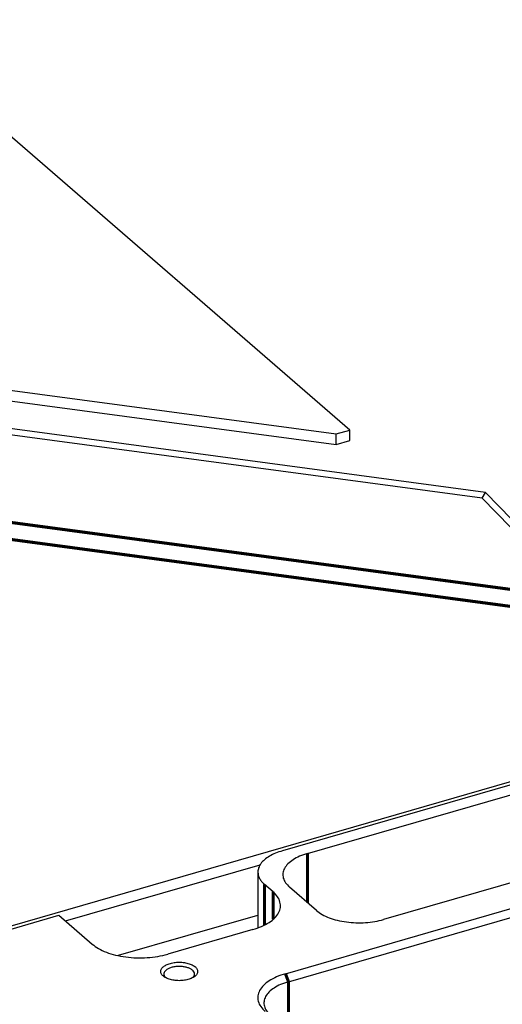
# Model space of a CAD drawing. Header units: inches. Extents: x -28 to 813, y -36 to 558.
# Tile 31 of 93: x 336 to 375, y 272 to 352. Entities that reach past the tile are written whole.
import ezdxf

# ---------------------------------------------------------------- set-up
doc = ezdxf.new("R2010")
doc.units = ezdxf.units.IN

# ---------------------------------------------------------------- blocks, each defined once
blk = doc.blocks.new('N2605-24170', base_point=(42.656, 167.422))
at = {"color": 7, "linetype": 'Continuous'}
for p, q in [((400.34, 297.125), (357.306, 284.702)), ((359.339, 284.481), (399.093, 295.957)), ((403.644, 290.111), (365.539, 279.111)), ((357.547, 274.703), (396.518, 285.953)), ((357.797, 274.053), (396.768, 285.303)), ((355.306, 282.97), (355.306, 278.426)), ((356.542, 281.364), (355.842, 281.97)), ((360.075, 279.844), (357.875, 281.749)), ((317.339, 273.165), (339.119, 279.452)), ((339.119, 279.452), (341.819, 277.114)), ((343.956, 276.201), (355.306, 279.477)), ((354.894, 278.29), (347.966, 276.29)), ((343.893, 276.184), (343.956, 276.201)), ((347.796, 274.383), (347.775, 274.403)), ((350.028, 274.395), (350.016, 274.384))]:
    blk.add_line(p, q, dxfattribs=at)
at = {"color": 3, "linetype": 'Continuous', "const_width": 0.25}
for points in [[(359.339, 284.481), (359.339, 280.481)], [(355.842, 281.97), (355.842, 278.658)], [(356.542, 279.117), (356.542, 281.364)], [(357.547, 274.703), (357.797, 274.053)], [(357.797, 274.053), (357.797, 270.053)]]:
    blk.add_lwpolyline(points, dxfattribs=at)
at = {"color": 7, "linetype": 'Continuous'}
for points, knots in [([(357.306, 284.702), (357.113, 284.64), (356.746, 284.523), (356.252, 284.277), (355.846, 283.995), (355.545, 283.678), (355.344, 283.334), (355.318, 283.088), (355.306, 282.97)], [0, 0, 0, 0, 0.605143, 1.156365, 1.647784, 2.079826, 2.461876, 2.814449, 2.814449, 2.814449, 2.814449]), ([(359.339, 284.481), (359.124, 284.411), (358.716, 284.279), (358.178, 283.994), (357.755, 283.665), (357.463, 283.294), (357.321, 282.888), (357.351, 282.472), (357.542, 282.073), (357.759, 281.861), (357.875, 281.749)], [0, 0, 0, 0, 0.67706, 1.28469, 1.816021, 2.275301, 2.682676, 3.075374, 3.496677, 3.978615, 3.978615, 3.978615, 3.978615]), ([(355.306, 282.97), (355.313, 282.882), (355.327, 282.702), (355.438, 282.441), (355.608, 282.189), (355.761, 282.045), (355.842, 281.97)], [0, 0, 0, 0, 0.263285, 0.53943, 0.838855, 1.168409, 1.168409, 1.168409, 1.168409]), ([(354.894, 278.29), (355.136, 278.369), (355.595, 278.518), (356.201, 278.838), (356.677, 279.208), (357.005, 279.625), (357.165, 280.082), (357.131, 280.551), (356.916, 280.999), (356.672, 281.237), (356.542, 281.364)], [0, 0, 0, 0, 0.761693, 1.445276, 2.043024, 2.559714, 3.018011, 3.459795, 3.933762, 4.475942, 4.475942, 4.475942, 4.475942]), ([(360.075, 279.844), (360.224, 279.732), (360.542, 279.493), (361.121, 279.237), (361.783, 279.032), (362.512, 278.898), (363.28, 278.835), (364.057, 278.849), (364.816, 278.931), (365.302, 279.052), (365.539, 279.111)], [0, 0, 0, 0, 0.556936, 1.188897, 1.886232, 2.632992, 3.409288, 4.19311, 4.961935, 5.694277, 5.694277, 5.694277, 5.694277]), ([(341.819, 277.114), (341.987, 276.988), (342.344, 276.719), (342.995, 276.431), (343.74, 276.201), (344.561, 276.05), (345.424, 275.979), (346.299, 275.995), (347.153, 276.087), (347.7, 276.223), (347.966, 276.29)], [0, 0, 0, 0, 0.626553, 1.337509, 2.122011, 2.962117, 3.835449, 4.717249, 5.582177, 6.406061, 6.406061, 6.406061, 6.406061]), ([(350.405, 274.887), (350.391, 274.961), (350.361, 275.122), (350.156, 275.316), (349.876, 275.472), (349.518, 275.582), (349.115, 275.64), (348.695, 275.64), (348.292, 275.582), (347.935, 275.472), (347.651, 275.316), (347.457, 275.122), (347.382, 274.887), (347.457, 274.652), (347.651, 274.458), (347.935, 274.302), (348.292, 274.192), (348.695, 274.134), (349.115, 274.134), (349.518, 274.192), (349.876, 274.302), (350.156, 274.458), (350.361, 274.652), (350.391, 274.813), (350.405, 274.887)], [0, 0, 0, 0, 0.219862, 0.48285, 0.805647, 1.182902, 1.596944, 2.023888, 2.43793, 2.815186, 3.137982, 3.400971, 3.620832, 3.840694, 4.103682, 4.426479, 4.803735, 5.217776, 5.644721, 6.058762, 6.436018, 6.758815, 7.021803, 7.241665, 7.241665, 7.241665, 7.241665]), ([(348.939, 275.295), (348.834, 275.293), (348.627, 275.288), (348.332, 275.233), (348.073, 275.145), (347.864, 275.028), (347.716, 274.885), (347.644, 274.718), (347.665, 274.541), (347.737, 274.451), (347.775, 274.403)], [0, 0, 0, 0, 0.316689, 0.619808, 0.895776, 1.13479, 1.333867, 1.501566, 1.66135, 1.84167, 1.84167, 1.84167, 1.84167]), ([(350.028, 274.395), (350.067, 274.442), (350.139, 274.529), (350.168, 274.702), (350.107, 274.867), (349.971, 275.009), (349.774, 275.129), (349.527, 275.22), (349.243, 275.28), (349.042, 275.29), (348.939, 275.295)], [0, 0, 0, 0, 0.178723, 0.336017, 0.498286, 0.688866, 0.917488, 1.182573, 1.475701, 1.784568, 1.784568, 1.784568, 1.784568]), ([(357.547, 274.703), (357.305, 274.624), (356.846, 274.475), (356.241, 274.155), (355.765, 273.785), (355.437, 273.368), (355.277, 272.911), (355.31, 272.443), (355.526, 271.994), (355.77, 271.756), (355.9, 271.629)], [0, 0, 0, 0, 0.761693, 1.445276, 2.043024, 2.559714, 3.018011, 3.459795, 3.933762, 4.475942, 4.475942, 4.475942, 4.475942]), ([(357.797, 274.053), (357.582, 273.984), (357.174, 273.851), (356.636, 273.567), (356.213, 273.238), (355.921, 272.866), (355.779, 272.461), (355.809, 272.044), (356, 271.645), (356.217, 271.434), (356.333, 271.321)], [0, 0, 0, 0, 0.67706, 1.28469, 1.816021, 2.275301, 2.682676, 3.075374, 3.496677, 3.978615, 3.978615, 3.978615, 3.978615])]:
    blk.add_open_spline(points, degree=3, knots=knots, dxfattribs=at)
blk = doc.blocks.new('N2605-04170', base_point=(241.817, 273.081))
at = {"color": 7, "linetype": 'Continuous'}
for p, q in [((362.777, 318.931), (314.077, 361.106)), ((329.313, 322.954), (361.688, 318.616)), ((329.313, 322.088), (361.688, 317.75)), ((373.825, 313.858), (330.358, 319.682)), ((373.566, 313.375), (330.099, 319.199)), ((361.688, 318.616), (362.777, 318.931)), ((362.777, 318.065), (362.777, 318.931)), ((361.688, 317.75), (361.688, 318.616)), ((361.688, 317.75), (362.777, 318.065)), ((373.566, 313.375), (373.825, 313.858)), ((380.327, 306.407), (373.566, 313.375)), ((380.586, 306.89), (373.825, 313.858)), ((317.482, 273.466), (401.333, 297.672)), ((339.644, 278.997), (355.494, 283.573))]:
    blk.add_line(p, q, dxfattribs=at)
at = {"color": 3, "linetype": 'Continuous', "const_width": 0.25}
for points in [[(380.327, 305.368), (330.099, 312.097)], [(380.068, 304.019), (329.84, 310.748)]]:
    blk.add_lwpolyline(points, dxfattribs=at)
blk = doc.blocks.new('N2605-64170', base_point=(42.656, 167.422))
for name, p in [('N2605-24170', (42.656, 167.422)), ('N2605-04170', (241.817, 273.081))]:
    blk.add_blockref(name, p)
blk = doc.blocks.new('N2605-96570__120', base_point=(42.656, 167.422))
blk.add_blockref('N2605-64170', (42.656, 167.422))
blk = doc.blocks.new('Gen1', base_point=(419.4, 356.4))
blk.add_blockref('N2605-96570__120', (42.656, 167.422))

msp = doc.modelspace()

# ---------------------------------------------------------------- block references
msp.add_blockref('Gen1', (419.4, 356.4))

doc.saveas('drawing.dxf')
